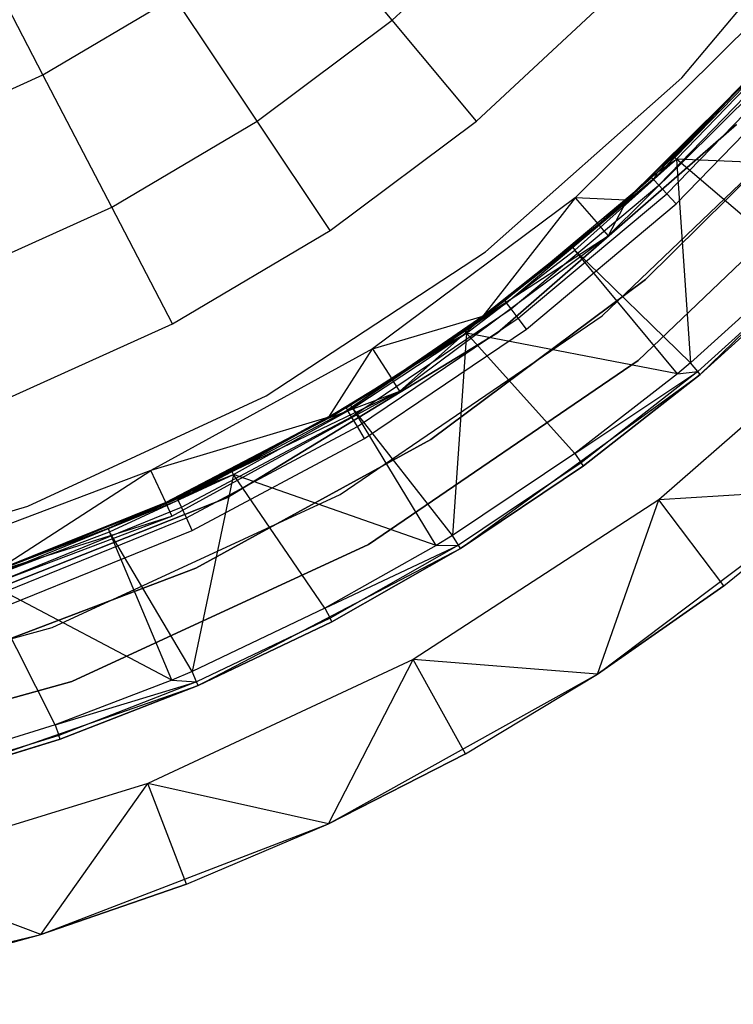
# Model space of a CAD drawing. Extents: x -3.43 to 3.43, y -2.81 to 3.33.
# Tile 20 of 36: x 0.87 to 1.86, y -2.77 to -1.4. Entities that reach past the tile are written whole.
import ezdxf

# ---------------------------------------------------------------- set-up
doc = ezdxf.new("R2010")
doc.units = 0
doc.header["$LTSCALE"] = 2.54
doc.layers.get('0').update_dxf_attribs({"color": 13, "linetype": 'CONTINUOUS'})

# ---------------------------------------------------------------- blocks, each defined once
blk = doc.blocks.new('MSR-DOWNLIGHT_PM_STL_4')
at = {"color": 0}
for p, q in [((1.819, -1.6113, 3.615), (2.0536, -1.3317, 3.615)), ((1.819, -1.6113, 3.345), (2.0536, -1.3317, 3.345)), ((1.819, -1.6113, 3.615), (2.0536, -1.3317, 3.615)), ((1.819, -1.6113, 3.345), (2.0536, -1.3317, 3.345)), ((1.4163, -1.5313, 3.9901), (1.2833, -1.3722, 4.3522)), ((1.4163, -1.5313, 3.9901), (1.2833, -1.3722, 4.3522)), ((1.4163, -1.5313, 3.9901), (1.5879, -1.3713, 3.9901)), ((1.4163, -1.5313, 3.9901), (1.5879, -1.3713, 3.9901)), ((0.9306, -1.6072, 4.3522), (0.8241, -1.4022, 4.6998)), ((0.9306, -1.6072, 4.3522), (0.8241, -1.4022, 4.6998)), ((0.9306, -1.6072, 4.3522), (1.1133, -1.4993, 4.3522)), ((0.9306, -1.6072, 4.3522), (1.1133, -1.4993, 4.3522)), ((1.2284, -1.6719, 3.9901), (1.1133, -1.4993, 4.3522)), ((1.2284, -1.6719, 3.9901), (1.1133, -1.4993, 4.3522)), ((1.5336, -1.6717, 3.615), (1.7197, -1.4982, 3.615)), ((1.5336, -1.6717, 3.615), (1.7197, -1.4982, 3.615)), ((1.2284, -1.6719, 3.9901), (1.4163, -1.5313, 3.9901)), ((1.2284, -1.6719, 3.9901), (1.4163, -1.5313, 3.9901)), ((1.5336, -1.6717, 3.615), (1.4163, -1.5313, 3.9901)), ((1.5336, -1.6717, 3.615), (1.4163, -1.5313, 3.9901)), ((1.9205, -1.5308, 2.605), (1.6707, -1.7783, 2.605)), ((1.9205, -1.5308, 2.605), (1.6707, -1.7783, 2.605)), ((1.9624, -1.5589, 3.455), (1.7796, -1.753, 3.4741)), ((1.9624, -1.5589, 3.455), (1.7796, -1.753, 3.4741)), ((1.785, -1.7428, 3.455), (1.9624, -1.5589, 3.455)), ((1.785, -1.7428, 3.455), (1.9624, -1.5589, 3.455)), ((1.7796, -1.753, 3.4741), (1.9653, -1.5614, 3.4741)), ((1.7796, -1.753, 3.4741), (1.9653, -1.5614, 3.4741)), ((1.787, -1.7609, 3.4904), (1.9734, -1.5685, 3.4904)), ((1.787, -1.7609, 3.4904), (1.9734, -1.5685, 3.4904)), ((1.7164, -1.8313, 0.105), (1.9731, -1.577, 0.105)), ((1.7164, -1.8313, 0.105), (1.9731, -1.577, 0.105)), ((1.9397, -1.5846, 3.4168), (1.785, -1.7428, 3.455)), ((1.9397, -1.5846, 3.4168), (1.785, -1.7428, 3.455)), ((1.7981, -1.7728, 3.5012), (1.9856, -1.5792, 3.5012)), ((1.7981, -1.7728, 3.5012), (1.9856, -1.5792, 3.5012)), ((1.9397, -1.5846, 3.4168), (1.8081, -1.7208, 3.4168)), ((1.9397, -1.5846, 3.4168), (1.8081, -1.7208, 3.4168)), ((1.8118, -1.7246, 3.3944), (1.9436, -1.5881, 3.3944)), ((1.8118, -1.7246, 3.3944), (1.9436, -1.5881, 3.3944)), ((1.9234, -1.6016, 1.1248), (1.7414, -1.7818, 1.1248)), ((1.9234, -1.6016, 1.1248), (1.7414, -1.7818, 1.1248)), ((1.8111, -1.7868, 3.505), (2.0001, -1.5918, 3.505)), ((1.8111, -1.7868, 3.505), (2.0001, -1.5918, 3.505)), ((0.7374, -1.6948, 4.3522), (0.9306, -1.6072, 4.3522)), ((0.7374, -1.6948, 4.3522), (0.9306, -1.6072, 4.3522)), ((1.0263, -1.7912, 3.9901), (0.9306, -1.6072, 4.3522)), ((1.0263, -1.7912, 3.9901), (0.9306, -1.6072, 4.3522)), ((1.5462, -1.8537, 3.615), (1.819, -1.6113, 3.615)), ((1.5462, -1.8537, 3.345), (1.819, -1.6113, 3.345)), ((1.5462, -1.8537, 3.615), (1.819, -1.6113, 3.615)), ((1.5462, -1.8537, 3.345), (1.819, -1.6113, 3.345)), ((1.7421, -1.7826, 1.0848), (1.9242, -1.6023, 1.0848)), ((1.7421, -1.7826, 1.0848), (1.9242, -1.6023, 1.0848)), ((1.819, -1.6113, 3.345), (1.819, -1.6113, 3.615)), ((1.819, -1.6113, 3.345), (1.819, -1.6113, 3.615)), ((1.708, -1.9425, 0.105), (2.0265, -1.6375, 0.105)), ((1.708, -1.9425, 0.105), (2.0265, -1.6375, 0.105)), ((1.708, -1.9425, 2.605), (2.0265, -1.6375, 2.605)), ((1.708, -1.9425, 2.605), (2.0265, -1.6375, 2.605)), ((2.0332, -1.6298, 2.605), (1.7686, -1.8919, 2.605)), ((1.7686, -1.8919, 0.105), (2.0332, -1.6298, 0.105)), ((2.0332, -1.6298, 2.605), (1.7686, -1.8919, 2.605)), ((1.7686, -1.8919, 0.105), (2.0332, -1.6298, 0.105)), ((1.0263, -1.7912, 3.9901), (1.2284, -1.6719, 3.9901)), ((1.0263, -1.7912, 3.9901), (1.2284, -1.6719, 3.9901)), ((1.3298, -1.824, 3.615), (1.2284, -1.6719, 3.9901)), ((1.3298, -1.824, 3.615), (1.2284, -1.6719, 3.9901)), ((1.3298, -1.824, 3.615), (1.5336, -1.6717, 3.615)), ((1.3298, -1.824, 3.615), (1.5336, -1.6717, 3.615)), ((1.5627, -1.9662, 8.605), (1.8951, -1.6764, 8.605)), ((1.8951, -1.6764, 2.605), (1.5627, -1.9662, 2.605)), ((1.5627, -1.9662, 8.605), (1.8951, -1.6764, 8.605)), ((1.8951, -1.6764, 2.605), (1.5627, -1.9662, 2.605)), ((1.7584, -2.0047, 8.605), (2.0864, -1.6905, 8.605)), ((2.0864, -1.6905, 0.105), (1.7584, -2.0047, 0.105)), ((1.7584, -2.0047, 8.605), (2.0864, -1.6905, 8.605)), ((2.0864, -1.6905, 0.105), (1.7584, -2.0047, 0.105)), ((1.6669, -1.847, 3.4168), (1.8118, -1.7246, 3.3944)), ((1.6669, -1.847, 3.4168), (1.8118, -1.7246, 3.3944)), ((1.6702, -1.851, 3.3944), (1.8118, -1.7246, 3.3944)), ((1.6702, -1.851, 3.3944), (1.8118, -1.7246, 3.3944)), ((1.8081, -1.7208, 3.4168), (1.785, -1.7428, 3.455)), ((1.8081, -1.7208, 3.4168), (1.785, -1.7428, 3.455)), ((1.8081, -1.7208, 3.4168), (1.785, -1.7428, 3.4168)), ((1.8081, -1.7208, 3.4168), (1.785, -1.7428, 3.4168)), ((1.785, -1.7428, 3.4168), (1.8118, -1.7246, 3.3944)), ((1.785, -1.7428, 3.4168), (1.8118, -1.7246, 3.3944)), ((1.8118, -1.7246, 3.3944), (1.8081, -1.7208, 3.4168)), ((1.8118, -1.7246, 3.3944), (1.8081, -1.7208, 3.4168)), ((1.8118, -1.7246, 3.3944), (1.831, -2.0081, 2.9472)), ((2.11, -1.7374, 2.9472), (1.8118, -1.7246, 3.3944)), ((2.11, -1.7374, 2.9472), (1.8118, -1.7246, 3.3944)), ((1.9823, -1.8707, 2.9472), (1.8118, -1.7246, 3.3944)), ((1.9823, -1.8707, 2.9472), (1.8118, -1.7246, 3.3944)), ((1.8118, -1.7246, 3.3944), (1.831, -2.0081, 2.9472)), ((1.8446, -2.0243, 0.105), (2.1391, -1.7366, 0.105)), ((1.8446, -2.0243, 0.105), (2.1391, -1.7366, 0.105)), ((1.5729, -1.9213, 3.455), (1.777, -1.7502, 3.455)), ((1.5729, -1.9213, 3.455), (1.777, -1.7502, 3.455)), ((1.785, -1.7428, 3.4168), (1.6669, -1.847, 3.4168)), ((1.785, -1.7428, 3.4168), (1.6669, -1.847, 3.4168)), ((1.6669, -1.847, 3.4168), (1.777, -1.7502, 3.455)), ((1.6669, -1.847, 3.4168), (1.777, -1.7502, 3.455)), ((1.785, -1.7428, 3.4168), (1.777, -1.7502, 3.455)), ((1.777, -1.7502, 3.455), (1.785, -1.7428, 3.455)), ((1.785, -1.7428, 3.4168), (1.777, -1.7502, 3.455)), ((1.777, -1.7502, 3.455), (1.785, -1.7428, 3.455)), ((1.777, -1.7502, 3.455), (1.7796, -1.753, 3.4741)), ((1.777, -1.7502, 3.455), (1.7796, -1.753, 3.4741)), ((1.785, -1.7428, 3.455), (1.7796, -1.753, 3.4741)), ((1.785, -1.7428, 3.455), (1.7796, -1.753, 3.4741)), ((1.785, -1.7428, 3.4168), (1.785, -1.7428, 3.455)), ((1.785, -1.7428, 3.4168), (1.785, -1.7428, 3.455)), ((1.5752, -1.9243, 3.4741), (1.7796, -1.753, 3.4741)), ((1.5752, -1.9243, 3.4741), (1.7796, -1.753, 3.4741)), ((1.5817, -1.933, 3.4904), (1.787, -1.7609, 3.4904)), ((1.5817, -1.933, 3.4904), (1.787, -1.7609, 3.4904)), ((1.787, -1.7609, 3.4904), (1.7796, -1.753, 3.4741)), ((1.787, -1.7609, 3.4904), (1.7796, -1.753, 3.4741)), ((1.7981, -1.7728, 3.5012), (1.787, -1.7609, 3.4904)), ((1.7981, -1.7728, 3.5012), (1.787, -1.7609, 3.4904)), ((1.6707, -1.7783, 2.605), (1.3889, -1.9885, 2.605)), ((1.6707, -1.7783, 2.605), (1.3889, -1.9885, 2.605)), ((1.6707, -1.7783, 2.605), (1.5424, -1.9431, 1.1248)), ((1.6707, -1.7783, 2.605), (1.5424, -1.9431, 1.1248)), ((1.5914, -1.9459, 3.5012), (1.7981, -1.7728, 3.5012)), ((1.5914, -1.9459, 3.5012), (1.7981, -1.7728, 3.5012)), ((1.6707, -1.7783, 2.605), (1.7029, -1.8156, 1.1248)), ((1.7414, -1.7818, 1.1248), (1.6707, -1.7783, 2.605)), ((1.7414, -1.7818, 1.1248), (1.6707, -1.7783, 2.605)), ((1.6707, -1.7783, 2.605), (1.7029, -1.8156, 1.1248)), ((1.8111, -1.7868, 3.505), (1.7981, -1.7728, 3.5012)), ((1.8111, -1.7868, 3.505), (1.7981, -1.7728, 3.5012)), ((0.8126, -1.888, 3.9901), (1.0263, -1.7912, 3.9901)), ((0.8126, -1.888, 3.9901), (1.0263, -1.7912, 3.9901)), ((1.1107, -1.9535, 3.615), (1.0263, -1.7912, 3.9901)), ((1.1107, -1.9535, 3.615), (1.0263, -1.7912, 3.9901)), ((1.6029, -1.9612, 3.505), (1.8111, -1.7868, 3.505)), ((1.6029, -1.9612, 3.505), (1.8111, -1.7868, 3.505)), ((1.7414, -1.7818, 1.1248), (1.7029, -1.8156, 1.1248)), ((1.7414, -1.7818, 1.1248), (1.7029, -1.8156, 1.1248)), ((1.7036, -1.8164, 1.0848), (1.7421, -1.7826, 1.0848)), ((1.7036, -1.8164, 1.0848), (1.7421, -1.7826, 1.0848)), ((1.7421, -1.7826, 1.0848), (1.7164, -1.8313, 0.105)), ((1.7421, -1.7826, 1.0848), (1.7164, -1.8313, 0.105)), ((1.7421, -1.7826, 1.0848), (1.7414, -1.7818, 1.1248)), ((1.7421, -1.7826, 1.0848), (1.7414, -1.7818, 1.1248)), ((1.7029, -1.8156, 1.1248), (1.5424, -1.9431, 1.1248)), ((1.7029, -1.8156, 1.1248), (1.5424, -1.9431, 1.1248)), ((1.543, -1.9439, 1.0848), (1.7036, -1.8164, 1.0848)), ((1.543, -1.9439, 1.0848), (1.7036, -1.8164, 1.0848)), ((1.7036, -1.8164, 1.0848), (1.7029, -1.8156, 1.1248)), ((1.7036, -1.8164, 1.0848), (1.7029, -1.8156, 1.1248)), ((1.7036, -1.8164, 1.0848), (1.7164, -1.8313, 0.105)), ((1.7036, -1.8164, 1.0848), (1.7164, -1.8313, 0.105)), ((1.1107, -1.9535, 3.615), (1.3298, -1.824, 3.615)), ((1.1107, -1.9535, 3.615), (1.3298, -1.824, 3.615)), ((1.4268, -2.0474, 0.105), (1.7164, -1.8313, 0.105)), ((1.4268, -2.0474, 0.105), (1.7164, -1.8313, 0.105)), ((1.543, -1.9439, 1.0848), (1.7164, -1.8313, 0.105)), ((1.543, -1.9439, 1.0848), (1.7164, -1.8313, 0.105)), ((1.6669, -1.847, 3.4168), (1.5168, -1.9624, 3.4168)), ((1.6669, -1.847, 3.4168), (1.5168, -1.9624, 3.4168)), ((1.6669, -1.847, 3.4168), (1.5729, -1.9213, 3.455)), ((1.6669, -1.847, 3.4168), (1.5729, -1.9213, 3.455)), ((1.6669, -1.847, 3.4168), (1.6702, -1.851, 3.3944)), ((1.6669, -1.847, 3.4168), (1.6702, -1.851, 3.3944)), ((1.2409, -2.0538, 3.615), (1.5462, -1.8537, 3.615)), ((1.2409, -2.0538, 3.345), (1.5462, -1.8537, 3.345)), ((1.2409, -2.0538, 3.615), (1.5462, -1.8537, 3.615)), ((1.2409, -2.0538, 3.345), (1.5462, -1.8537, 3.345)), ((1.5198, -1.9667, 3.3944), (1.6702, -1.851, 3.3944)), ((1.5198, -1.9667, 3.3944), (1.6702, -1.851, 3.3944)), ((1.5462, -1.8537, 3.345), (1.5462, -1.8537, 3.615)), ((1.5462, -1.8537, 3.345), (1.5462, -1.8537, 3.615)), ((1.831, -2.0081, 2.9472), (1.6702, -1.851, 3.3944)), ((1.831, -2.0081, 2.9472), (1.6702, -1.851, 3.3944)), ((1.813, -2.0232, 2.9472), (1.6702, -1.851, 3.3944)), ((1.813, -2.0232, 2.9472), (1.6702, -1.851, 3.3944)), ((1.9823, -1.8707, 2.9472), (1.831, -2.0081, 2.9472)), ((1.9823, -1.8707, 2.9472), (1.831, -2.0081, 2.9472)), ((1.9933, -1.882, 2.9037), (1.8411, -2.0202, 2.9037)), ((1.9933, -1.882, 2.9037), (1.8411, -2.0202, 2.9037)), ((1.9971, -1.8858, 2.8578), (1.8446, -2.0243, 2.8578)), ((1.8446, -2.0243, 0.105), (1.9971, -1.8858, 2.8578)), ((1.9971, -1.8858, 2.8578), (1.8446, -2.0243, 2.8578)), ((1.8446, -2.0243, 0.105), (1.9971, -1.8858, 2.8578)), ((1.7686, -1.8919, 2.605), (1.47, -2.1147, 2.605)), ((1.47, -2.1147, 0.105), (1.7686, -1.8919, 0.105)), ((1.7686, -1.8919, 2.605), (1.47, -2.1147, 2.605)), ((1.47, -2.1147, 0.105), (1.7686, -1.8919, 0.105)), ((1.7686, -1.8919, 2.605), (1.7686, -1.8919, 0.105)), ((1.7686, -1.8919, 2.605), (1.7686, -1.8919, 0.105)), ((1.354, -2.0736, 3.4741), (1.5752, -1.9243, 3.4741)), ((1.354, -2.0736, 3.4741), (1.5752, -1.9243, 3.4741)), ((1.478, -1.9894, 3.455), (1.5729, -1.9213, 3.455)), ((1.478, -1.9894, 3.455), (1.5729, -1.9213, 3.455)), ((1.478, -1.9894, 3.455), (1.5752, -1.9243, 3.4741)), ((1.478, -1.9894, 3.455), (1.5752, -1.9243, 3.4741)), ((1.5168, -1.9624, 3.4168), (1.5729, -1.9213, 3.455)), ((1.5168, -1.9624, 3.4168), (1.5729, -1.9213, 3.455)), ((1.5729, -1.9213, 3.455), (1.5752, -1.9243, 3.4741)), ((1.5729, -1.9213, 3.455), (1.5752, -1.9243, 3.4741)), ((1.5817, -1.933, 3.4904), (1.5752, -1.9243, 3.4741)), ((1.5817, -1.933, 3.4904), (1.5752, -1.9243, 3.4741)), ((2.0939, -1.9307, 0.105), (1.7868, -2.1983, 0.105)), ((2.0939, -1.9307, 0.105), (1.7868, -2.1983, 0.105)), ((1.3437, -2.191, 0.105), (1.708, -1.9425, 0.105)), ((1.3437, -2.191, 0.105), (1.708, -1.9425, 0.105)), ((1.3437, -2.191, 2.605), (1.708, -1.9425, 2.605)), ((1.3437, -2.191, 2.605), (1.708, -1.9425, 2.605)), ((1.3596, -2.0828, 3.4904), (1.5817, -1.933, 3.4904)), ((1.3596, -2.0828, 3.4904), (1.5817, -1.933, 3.4904)), ((1.3889, -1.9885, 2.605), (1.5424, -1.9431, 1.1248)), ((1.3889, -1.9885, 2.605), (1.5424, -1.9431, 1.1248)), ((1.5424, -1.9431, 1.1248), (1.4156, -2.03, 1.1248)), ((1.5424, -1.9431, 1.1248), (1.4156, -2.03, 1.1248)), ((1.4162, -2.0309, 1.0848), (1.543, -1.9439, 1.0848)), ((1.4162, -2.0309, 1.0848), (1.543, -1.9439, 1.0848)), ((1.543, -1.9439, 1.0848), (1.4268, -2.0474, 0.105)), ((1.543, -1.9439, 1.0848), (1.4268, -2.0474, 0.105)), ((1.543, -1.9439, 1.0848), (1.5424, -1.9431, 1.1248)), ((1.543, -1.9439, 1.0848), (1.5424, -1.9431, 1.1248)), ((1.5914, -1.9459, 3.5012), (1.5817, -1.933, 3.4904)), ((1.5914, -1.9459, 3.5012), (1.5817, -1.933, 3.4904)), ((1.708, -1.9425, 0.105), (1.708, -1.9425, 2.605)), ((1.708, -1.9425, 0.105), (1.708, -1.9425, 2.605)), ((0.8789, -2.0585, 3.615), (1.1107, -1.9535, 3.615)), ((0.8789, -2.0585, 3.615), (1.1107, -1.9535, 3.615)), ((1.368, -2.0967, 3.5012), (1.5914, -1.9459, 3.5012)), ((1.368, -2.0967, 3.5012), (1.5914, -1.9459, 3.5012)), ((1.6029, -1.9612, 3.505), (1.5914, -1.9459, 3.5012)), ((1.6029, -1.9612, 3.505), (1.5914, -1.9459, 3.5012)), ((1.1861, -2.1956, 8.605), (1.5627, -1.9662, 8.605)), ((1.5627, -1.9662, 2.605), (1.1861, -2.1956, 2.605)), ((1.1861, -2.1956, 8.605), (1.5627, -1.9662, 8.605)), ((1.5627, -1.9662, 2.605), (1.1861, -2.1956, 2.605)), ((1.5198, -1.9667, 3.3944), (1.3585, -2.0664, 3.4168)), ((1.5198, -1.9667, 3.3944), (1.3585, -2.0664, 3.4168)), ((1.3613, -2.0709, 3.3944), (1.5198, -1.9667, 3.3944)), ((1.3613, -2.0709, 3.3944), (1.5198, -1.9667, 3.3944)), ((1.3779, -2.1131, 3.505), (1.6029, -1.9612, 3.505)), ((1.3779, -2.1131, 3.505), (1.6029, -1.9612, 3.505)), ((1.5168, -1.9624, 3.4168), (1.478, -1.9894, 3.455)), ((1.5168, -1.9624, 3.4168), (1.478, -1.9894, 3.455)), ((1.5168, -1.9624, 3.4168), (1.478, -1.9894, 3.4168)), ((1.5168, -1.9624, 3.4168), (1.478, -1.9894, 3.4168)), ((1.478, -1.9894, 3.4168), (1.5198, -1.9667, 3.3944)), ((1.478, -1.9894, 3.4168), (1.5198, -1.9667, 3.3944)), ((1.5198, -1.9667, 3.3944), (1.5002, -2.248, 2.9472)), ((1.5198, -1.9667, 3.3944), (1.5002, -2.248, 2.9472)), ((1.5168, -1.9624, 3.4168), (1.5198, -1.9667, 3.3944)), ((1.5168, -1.9624, 3.4168), (1.5198, -1.9667, 3.3944)), ((1.813, -2.0232, 2.9472), (1.5198, -1.9667, 3.3944)), ((1.813, -2.0232, 2.9472), (1.5198, -1.9667, 3.3944)), ((1.67, -2.1341, 2.9472), (1.5198, -1.9667, 3.3944)), ((1.67, -2.1341, 2.9472), (1.5198, -1.9667, 3.3944)), ((1.5627, -1.9662, 8.605), (1.5627, -1.9662, 2.605)), ((1.5627, -1.9662, 8.605), (1.5627, -1.9662, 2.605)), ((1.3889, -1.9885, 2.605), (1.0806, -2.1575, 2.605)), ((1.3889, -1.9885, 2.605), (1.0806, -2.1575, 2.605)), ((1.3283, -2.0837, 1.1248), (1.3889, -1.9885, 2.605)), ((1.3283, -2.0837, 1.1248), (1.3889, -1.9885, 2.605)), ((1.478, -1.9894, 3.4168), (1.3521, -2.0703, 3.455)), ((1.3521, -2.0703, 3.455), (1.478, -1.9894, 3.455)), ((1.478, -1.9894, 3.4168), (1.3521, -2.0703, 3.455)), ((1.3521, -2.0703, 3.455), (1.478, -1.9894, 3.455)), ((1.478, -1.9894, 3.455), (1.354, -2.0736, 3.4741)), ((1.478, -1.9894, 3.455), (1.354, -2.0736, 3.4741)), ((1.478, -1.9894, 3.4168), (1.3585, -2.0664, 3.4168)), ((1.478, -1.9894, 3.4168), (1.3585, -2.0664, 3.4168)), ((1.3889, -1.9885, 2.605), (1.4156, -2.03, 1.1248)), ((1.3889, -1.9885, 2.605), (1.4156, -2.03, 1.1248)), ((1.478, -1.9894, 3.4168), (1.478, -1.9894, 3.455)), ((1.478, -1.9894, 3.4168), (1.478, -1.9894, 3.455)), ((1.3832, -2.2606, 8.605), (1.7584, -2.0047, 8.605)), ((1.7584, -2.0047, 0.105), (1.3832, -2.2606, 0.105)), ((1.3832, -2.2606, 8.605), (1.7584, -2.0047, 8.605)), ((1.7584, -2.0047, 0.105), (1.3832, -2.2606, 0.105)), ((1.7584, -2.0047, 8.605), (1.7584, -2.0047, 0.105)), ((1.7584, -2.0047, 8.605), (1.7584, -2.0047, 0.105)), ((1.831, -2.0081, 2.9472), (1.813, -2.0232, 2.9472)), ((1.831, -2.0081, 2.9472), (1.813, -2.0232, 2.9472)), ((1.8411, -2.0202, 2.9037), (1.831, -2.0081, 2.9472)), ((1.8411, -2.0202, 2.9037), (1.831, -2.0081, 2.9472)), ((1.5113, -2.266, 0.105), (1.8446, -2.0243, 0.105)), ((1.5113, -2.266, 0.105), (1.8446, -2.0243, 0.105)), ((1.67, -2.1341, 2.9472), (1.8411, -2.0202, 2.9037)), ((1.67, -2.1341, 2.9472), (1.8411, -2.0202, 2.9037)), ((1.813, -2.0232, 2.9472), (1.67, -2.1341, 2.9472)), ((1.813, -2.0232, 2.9472), (1.67, -2.1341, 2.9472)), ((1.8411, -2.0202, 2.9037), (1.6792, -2.1469, 2.9037)), ((1.8411, -2.0202, 2.9037), (1.6792, -2.1469, 2.9037)), ((1.8446, -2.0243, 2.8578), (1.6824, -2.1512, 2.8578)), ((1.6824, -2.1512, 2.8578), (1.8446, -2.0243, 0.105)), ((1.6824, -2.1512, 2.8578), (1.8446, -2.0243, 0.105)), ((1.8446, -2.0243, 2.8578), (1.6824, -2.1512, 2.8578)), ((1.813, -2.0232, 2.9472), (1.8411, -2.0202, 2.9037)), ((1.813, -2.0232, 2.9472), (1.8411, -2.0202, 2.9037)), ((1.8446, -2.0243, 2.8578), (1.8411, -2.0202, 2.9037)), ((1.8446, -2.0243, 2.8578), (1.8411, -2.0202, 2.9037)), ((1.8446, -2.0243, 2.8578), (1.8446, -2.0243, 0.105)), ((1.8446, -2.0243, 2.8578), (1.8446, -2.0243, 0.105)), ((1.4156, -2.03, 1.1248), (1.3283, -2.0837, 1.1248)), ((1.4156, -2.03, 1.1248), (1.3283, -2.0837, 1.1248)), ((1.3288, -2.0846, 1.0848), (1.4162, -2.0309, 1.0848)), ((1.3288, -2.0846, 1.0848), (1.4162, -2.0309, 1.0848)), ((1.4162, -2.0309, 1.0848), (1.4156, -2.03, 1.1248)), ((1.4162, -2.0309, 1.0848), (1.4156, -2.03, 1.1248)), ((1.4268, -2.0474, 0.105), (1.4162, -2.0309, 1.0848)), ((1.4268, -2.0474, 0.105), (1.4162, -2.0309, 1.0848)), ((0.9098, -2.2073, 3.615), (1.2409, -2.0538, 3.615)), ((0.9098, -2.2073, 3.345), (1.2409, -2.0538, 3.345)), ((0.9098, -2.2073, 3.615), (1.2409, -2.0538, 3.615)), ((0.9098, -2.2073, 3.345), (1.2409, -2.0538, 3.345)), ((1.1017, -2.2032, 1.0848), (1.4268, -2.0474, 0.105)), ((1.1017, -2.2032, 1.0848), (1.4268, -2.0474, 0.105)), ((1.1099, -2.221, 0.105), (1.4268, -2.0474, 0.105)), ((1.1099, -2.221, 0.105), (1.4268, -2.0474, 0.105)), ((1.2409, -2.0538, 3.345), (1.2409, -2.0538, 3.615)), ((1.2409, -2.0538, 3.345), (1.2409, -2.0538, 3.615)), ((1.3288, -2.0846, 1.0848), (1.4268, -2.0474, 0.105)), ((1.3288, -2.0846, 1.0848), (1.4268, -2.0474, 0.105)), ((1.3585, -2.0664, 3.4168), (1.1369, -2.1862, 3.455)), ((1.3585, -2.0664, 3.4168), (1.1369, -2.1862, 3.455)), ((1.3585, -2.0664, 3.4168), (1.1931, -2.1585, 3.4168)), ((1.3585, -2.0664, 3.4168), (1.1931, -2.1585, 3.4168)), ((1.3585, -2.0664, 3.4168), (1.3521, -2.0703, 3.455)), ((1.3585, -2.0664, 3.4168), (1.3521, -2.0703, 3.455)), ((1.3613, -2.0709, 3.3944), (1.3585, -2.0664, 3.4168)), ((1.3613, -2.0709, 3.3944), (1.3585, -2.0664, 3.4168)), ((1.3521, -2.0703, 3.455), (1.1187, -2.1991, 3.4741)), ((1.3521, -2.0703, 3.455), (1.1187, -2.1991, 3.4741)), ((1.1187, -2.1991, 3.4741), (1.354, -2.0736, 3.4741)), ((1.1187, -2.1991, 3.4741), (1.354, -2.0736, 3.4741)), ((1.1369, -2.1862, 3.455), (1.3521, -2.0703, 3.455)), ((1.1369, -2.1862, 3.455), (1.3521, -2.0703, 3.455)), ((1.1955, -2.1632, 3.3944), (1.3613, -2.0709, 3.3944)), ((1.1955, -2.1632, 3.3944), (1.3613, -2.0709, 3.3944)), ((1.3521, -2.0703, 3.455), (1.354, -2.0736, 3.4741)), ((1.3521, -2.0703, 3.455), (1.354, -2.0736, 3.4741)), ((1.3596, -2.0828, 3.4904), (1.354, -2.0736, 3.4741)), ((1.3596, -2.0828, 3.4904), (1.354, -2.0736, 3.4741)), ((1.5002, -2.248, 2.9472), (1.3613, -2.0709, 3.3944)), ((1.5002, -2.248, 2.9472), (1.3613, -2.0709, 3.3944)), ((1.4772, -2.2621, 2.9472), (1.3613, -2.0709, 3.3944)), ((1.4772, -2.2621, 2.9472), (1.3613, -2.0709, 3.3944)), ((1.3283, -2.0837, 1.1248), (1.0806, -2.1575, 2.605)), ((1.3283, -2.0837, 1.1248), (1.0806, -2.1575, 2.605)), ((1.3283, -2.0837, 1.1248), (1.1013, -2.2023, 1.1248)), ((1.3283, -2.0837, 1.1248), (1.1013, -2.2023, 1.1248)), ((1.1017, -2.2032, 1.0848), (1.3288, -2.0846, 1.0848)), ((1.1017, -2.2032, 1.0848), (1.3288, -2.0846, 1.0848)), ((1.1233, -2.2089, 3.4904), (1.3596, -2.0828, 3.4904)), ((1.1233, -2.2089, 3.4904), (1.3596, -2.0828, 3.4904)), ((1.3288, -2.0846, 1.0848), (1.3283, -2.0837, 1.1248)), ((1.3288, -2.0846, 1.0848), (1.3283, -2.0837, 1.1248)), ((1.368, -2.0967, 3.5012), (1.3596, -2.0828, 3.4904)), ((1.368, -2.0967, 3.5012), (1.3596, -2.0828, 3.4904)), ((1.1302, -2.2236, 3.5012), (1.368, -2.0967, 3.5012)), ((1.1302, -2.2236, 3.5012), (1.368, -2.0967, 3.5012)), ((1.3779, -2.1131, 3.505), (1.368, -2.0967, 3.5012)), ((1.3779, -2.1131, 3.505), (1.368, -2.0967, 3.5012)), ((1.1383, -2.2409, 3.505), (1.3779, -2.1131, 3.505)), ((1.1383, -2.2409, 3.505), (1.3779, -2.1131, 3.505)), ((1.47, -2.1147, 2.605), (1.1434, -2.2937, 2.605)), ((1.1434, -2.2937, 0.105), (1.47, -2.1147, 0.105)), ((1.47, -2.1147, 2.605), (1.1434, -2.2937, 2.605)), ((1.1434, -2.2937, 0.105), (1.47, -2.1147, 0.105)), ((1.47, -2.1147, 2.605), (1.47, -2.1147, 0.105)), ((1.47, -2.1147, 2.605), (1.47, -2.1147, 0.105)), ((1.67, -2.1341, 2.9472), (1.5002, -2.248, 2.9472)), ((1.67, -2.1341, 2.9472), (1.5002, -2.248, 2.9472)), ((1.67, -2.1341, 2.9472), (1.6792, -2.1469, 2.9037)), ((1.67, -2.1341, 2.9472), (1.6792, -2.1469, 2.9037)), ((1.6792, -2.1469, 2.9037), (1.5085, -2.2614, 2.9037)), ((1.6792, -2.1469, 2.9037), (1.5085, -2.2614, 2.9037)), ((1.6824, -2.1512, 2.8578), (1.6792, -2.1469, 2.9037)), ((1.6824, -2.1512, 2.8578), (1.6792, -2.1469, 2.9037)), ((1.0806, -2.1575, 2.605), (0.7518, -2.2819, 2.605)), ((1.0806, -2.1575, 2.605), (0.7518, -2.2819, 2.605)), ((0.8636, -2.2977, 1.1248), (1.0806, -2.1575, 2.605)), ((0.8636, -2.2977, 1.1248), (1.0806, -2.1575, 2.605)), ((1.0213, -2.2382, 3.4168), (1.1955, -2.1632, 3.3944)), ((1.0213, -2.2382, 3.4168), (1.1955, -2.1632, 3.3944)), ((1.0233, -2.243, 3.3944), (1.1955, -2.1632, 3.3944)), ((1.0233, -2.243, 3.3944), (1.1955, -2.1632, 3.3944)), ((1.1013, -2.2023, 1.1248), (1.0806, -2.1575, 2.605)), ((1.1013, -2.2023, 1.1248), (1.0806, -2.1575, 2.605)), ((1.1931, -2.1585, 3.4168), (1.1369, -2.1862, 3.455)), ((1.1931, -2.1585, 3.4168), (1.1369, -2.1862, 3.455)), ((1.1931, -2.1585, 3.4168), (1.1369, -2.1862, 3.4168)), ((1.1931, -2.1585, 3.4168), (1.1369, -2.1862, 3.4168)), ((1.1369, -2.1862, 3.4168), (1.1955, -2.1632, 3.3944)), ((1.1369, -2.1862, 3.4168), (1.1955, -2.1632, 3.3944)), ((1.1955, -2.1632, 3.3944), (1.138, -2.4372, 2.9472)), ((1.1955, -2.1632, 3.3944), (1.138, -2.4372, 2.9472)), ((1.1955, -2.1632, 3.3944), (1.1931, -2.1585, 3.4168)), ((1.1955, -2.1632, 3.3944), (1.1931, -2.1585, 3.4168)), ((1.4772, -2.2621, 2.9472), (1.1955, -2.1632, 3.3944)), ((1.4772, -2.2621, 2.9472), (1.1955, -2.1632, 3.3944)), ((1.3226, -2.3493, 2.9472), (1.1955, -2.1632, 3.3944)), ((1.3226, -2.3493, 2.9472), (1.1955, -2.1632, 3.3944)), ((1.6824, -2.1512, 2.8578), (1.5113, -2.266, 2.8578)), ((1.5113, -2.266, 0.105), (1.6824, -2.1512, 2.8578)), ((1.6824, -2.1512, 2.8578), (1.5113, -2.266, 2.8578)), ((1.5113, -2.266, 0.105), (1.6824, -2.1512, 2.8578)), ((0.9435, -2.3761, 0.105), (1.3437, -2.191, 0.105)), ((0.9435, -2.3761, 0.105), (1.3437, -2.191, 0.105)), ((0.9435, -2.3761, 2.605), (1.3437, -2.191, 2.605)), ((0.9435, -2.3761, 2.605), (1.3437, -2.191, 2.605)), ((1.1369, -2.1862, 3.4168), (1.0213, -2.2382, 3.4168)), ((1.1369, -2.1862, 3.4168), (1.0213, -2.2382, 3.4168)), ((1.1369, -2.1862, 3.4168), (1.1171, -2.1957, 3.455)), ((1.1171, -2.1957, 3.455), (1.1369, -2.1862, 3.455)), ((1.1369, -2.1862, 3.4168), (1.1171, -2.1957, 3.455)), ((1.1171, -2.1957, 3.455), (1.1369, -2.1862, 3.455)), ((1.1369, -2.1862, 3.455), (1.1187, -2.1991, 3.4741)), ((1.1369, -2.1862, 3.455), (1.1187, -2.1991, 3.4741)), ((1.1369, -2.1862, 3.4168), (1.1369, -2.1862, 3.455)), ((1.1369, -2.1862, 3.4168), (1.1369, -2.1862, 3.455)), ((1.3437, -2.191, 0.105), (1.3437, -2.191, 2.605)), ((1.3437, -2.191, 0.105), (1.3437, -2.191, 2.605)), ((1.7018, -2.4411, 3.505), (2.0436, -2.1829, 3.505)), ((1.7018, -2.4411, 3.505), (2.0436, -2.1829, 3.505)), ((2.0436, -2.1829, 0.255), (1.7868, -2.1983, 0.105)), ((2.0436, -2.1829, 0.255), (1.7868, -2.1983, 0.105)), ((1.8772, -2.318, 0.255), (2.0436, -2.1829, 3.505)), ((1.8772, -2.318, 0.255), (2.0436, -2.1829, 0.255)), ((1.8772, -2.318, 0.255), (2.0436, -2.1829, 3.505)), ((1.8772, -2.318, 0.255), (2.0436, -2.1829, 0.255)), ((0.7762, -2.3581, 8.605), (1.1861, -2.1956, 8.605)), ((1.1861, -2.1956, 2.605), (0.7762, -2.3581, 2.605)), ((0.7762, -2.3581, 8.605), (1.1861, -2.1956, 8.605)), ((1.1861, -2.1956, 2.605), (0.7762, -2.3581, 2.605)), ((1.1013, -2.2023, 1.1248), (0.8636, -2.2977, 1.1248)), ((1.1013, -2.2023, 1.1248), (0.8636, -2.2977, 1.1248)), ((0.8639, -2.2987, 1.0848), (1.1017, -2.2032, 1.0848)), ((0.8639, -2.2987, 1.0848), (1.1017, -2.2032, 1.0848)), ((0.8703, -2.296, 3.455), (1.1171, -2.1957, 3.455)), ((0.8703, -2.296, 3.455), (1.1171, -2.1957, 3.455)), ((0.8716, -2.2996, 3.4741), (1.1187, -2.1991, 3.4741)), ((0.8716, -2.2996, 3.4741), (1.1187, -2.1991, 3.4741)), ((1.0213, -2.2382, 3.4168), (1.1171, -2.1957, 3.455)), ((1.0213, -2.2382, 3.4168), (1.1171, -2.1957, 3.455)), ((1.1017, -2.2032, 1.0848), (1.1013, -2.2023, 1.1248)), ((1.1017, -2.2032, 1.0848), (1.1013, -2.2023, 1.1248)), ((1.1017, -2.2032, 1.0848), (1.1099, -2.221, 0.105)), ((1.1017, -2.2032, 1.0848), (1.1099, -2.221, 0.105)), ((1.1171, -2.1957, 3.455), (1.1187, -2.1991, 3.4741)), ((1.1171, -2.1957, 3.455), (1.1187, -2.1991, 3.4741)), ((1.1233, -2.2089, 3.4904), (1.1187, -2.1991, 3.4741)), ((1.1233, -2.2089, 3.4904), (1.1187, -2.1991, 3.4741)), ((1.1861, -2.1956, 8.605), (1.1861, -2.1956, 2.605)), ((1.1861, -2.1956, 8.605), (1.1861, -2.1956, 2.605)), ((1.7868, -2.1983, 0.105), (1.4454, -2.4206, 0.105)), ((1.7868, -2.1983, 0.105), (1.4454, -2.4206, 0.105)), ((1.7018, -2.4411, 0.255), (1.7868, -2.1983, 0.105)), ((1.7018, -2.4411, 0.255), (1.7868, -2.1983, 0.105)), ((1.8772, -2.318, 0.255), (1.7868, -2.1983, 0.105)), ((1.8772, -2.318, 0.255), (1.7868, -2.1983, 0.105)), ((0.5599, -2.311, 3.615), (0.9098, -2.2073, 3.615)), ((0.5599, -2.311, 3.345), (0.9098, -2.2073, 3.345)), ((0.5599, -2.311, 3.615), (0.9098, -2.2073, 3.615)), ((0.5599, -2.311, 3.345), (0.9098, -2.2073, 3.345)), ((0.8751, -2.3099, 3.4904), (1.1233, -2.2089, 3.4904)), ((0.8751, -2.3099, 3.4904), (1.1233, -2.2089, 3.4904)), ((0.9098, -2.2073, 3.345), (0.9098, -2.2073, 3.615)), ((0.9098, -2.2073, 3.345), (0.9098, -2.2073, 3.615)), ((1.1302, -2.2236, 3.5012), (1.1233, -2.2089, 3.4904)), ((1.1302, -2.2236, 3.5012), (1.1233, -2.2089, 3.4904)), ((0.772, -2.3489, 0.105), (1.1099, -2.221, 0.105)), ((0.772, -2.3489, 0.105), (1.1099, -2.221, 0.105)), ((0.8639, -2.2987, 1.0848), (1.1099, -2.221, 0.105)), ((0.8639, -2.2987, 1.0848), (1.1099, -2.221, 0.105)), ((0.8805, -2.3252, 3.5012), (1.1302, -2.2236, 3.5012)), ((0.8805, -2.3252, 3.5012), (1.1302, -2.2236, 3.5012)), ((1.1383, -2.2409, 3.505), (1.1302, -2.2236, 3.5012)), ((1.1383, -2.2409, 3.505), (1.1302, -2.2236, 3.5012)), ((1.0213, -2.2382, 3.4168), (0.8441, -2.305, 3.4168)), ((1.0213, -2.2382, 3.4168), (0.8441, -2.305, 3.4168)), ((0.8458, -2.31, 3.3944), (1.0233, -2.243, 3.3944)), ((0.8458, -2.31, 3.3944), (1.0233, -2.243, 3.3944)), ((1.0213, -2.2382, 3.4168), (0.8703, -2.296, 3.455)), ((1.0213, -2.2382, 3.4168), (0.8703, -2.296, 3.455)), ((0.8868, -2.3433, 3.505), (1.1383, -2.2409, 3.505)), ((0.8868, -2.3433, 3.505), (1.1383, -2.2409, 3.505)), ((1.0213, -2.2382, 3.4168), (1.0233, -2.243, 3.3944)), ((1.0213, -2.2382, 3.4168), (1.0233, -2.243, 3.3944)), ((1.138, -2.4372, 2.9472), (1.0233, -2.243, 3.3944)), ((1.138, -2.4372, 2.9472), (1.0233, -2.243, 3.3944)), ((1.1099, -2.4492, 2.9472), (1.0233, -2.243, 3.3944)), ((1.1099, -2.4492, 2.9472), (1.0233, -2.243, 3.3944)), ((1.5002, -2.248, 2.9472), (1.4772, -2.2621, 2.9472)), ((1.5002, -2.248, 2.9472), (1.4772, -2.2621, 2.9472)), ((1.5085, -2.2614, 2.9037), (1.5002, -2.248, 2.9472)), ((1.5085, -2.2614, 2.9037), (1.5002, -2.248, 2.9472)), ((0.971, -2.4512, 8.605), (1.3832, -2.2606, 8.605)), ((1.3832, -2.2606, 0.105), (0.971, -2.4512, 0.105)), ((0.971, -2.4512, 8.605), (1.3832, -2.2606, 8.605)), ((1.3832, -2.2606, 0.105), (0.971, -2.4512, 0.105)), ((1.1464, -2.4566, 0.105), (1.5113, -2.266, 0.105)), ((1.1464, -2.4566, 0.105), (1.5113, -2.266, 0.105)), ((1.3226, -2.3493, 2.9472), (1.5085, -2.2614, 2.9037)), ((1.3226, -2.3493, 2.9472), (1.5085, -2.2614, 2.9037)), ((1.4772, -2.2621, 2.9472), (1.3226, -2.3493, 2.9472)), ((1.4772, -2.2621, 2.9472), (1.3226, -2.3493, 2.9472)), ((1.5085, -2.2614, 2.9037), (1.3299, -2.3632, 2.9037)), ((1.5085, -2.2614, 2.9037), (1.3299, -2.3632, 2.9037)), ((1.5113, -2.266, 2.8578), (1.3323, -2.368, 2.8578)), ((1.3323, -2.368, 2.8578), (1.5113, -2.266, 0.105)), ((1.3323, -2.368, 2.8578), (1.5113, -2.266, 0.105)), ((1.5113, -2.266, 2.8578), (1.3323, -2.368, 2.8578)), ((1.3832, -2.2606, 8.605), (1.3832, -2.2606, 0.105)), ((1.3832, -2.2606, 8.605), (1.3832, -2.2606, 0.105)), ((1.4772, -2.2621, 2.9472), (1.5085, -2.2614, 2.9037)), ((1.4772, -2.2621, 2.9472), (1.5085, -2.2614, 2.9037)), ((1.5113, -2.266, 2.8578), (1.5085, -2.2614, 2.9037)), ((1.5113, -2.266, 2.8578), (1.5085, -2.2614, 2.9037)), ((1.5113, -2.266, 2.8578), (1.5113, -2.266, 0.105)), ((1.5113, -2.266, 2.8578), (1.5113, -2.266, 0.105)), ((1.1434, -2.2937, 2.605), (0.795, -2.4255, 2.605)), ((0.795, -2.4255, 0.105), (1.1434, -2.2937, 0.105)), ((1.1434, -2.2937, 2.605), (0.795, -2.4255, 2.605)), ((0.795, -2.4255, 0.105), (1.1434, -2.2937, 0.105)), ((1.1434, -2.2937, 2.605), (1.1434, -2.2937, 0.105)), ((1.1434, -2.2937, 2.605), (1.1434, -2.2937, 0.105)), ((1.1099, -2.4492, 2.9472), (0.8458, -2.31, 3.3944)), ((1.1099, -2.4492, 2.9472), (0.8458, -2.31, 3.3944)), ((0.9476, -2.5115, 2.9472), (0.8458, -2.31, 3.3944)), ((0.9476, -2.5115, 2.9472), (0.8458, -2.31, 3.3944)), ((1.7018, -2.4411, 0.255), (1.8772, -2.318, 0.255)), ((1.8772, -2.318, 0.255), (1.7018, -2.4411, 3.505)), ((1.8772, -2.318, 0.255), (1.7018, -2.4411, 3.505)), ((1.7018, -2.4411, 0.255), (1.8772, -2.318, 0.255)), ((1.3226, -2.3493, 2.9472), (1.138, -2.4372, 2.9472)), ((1.3226, -2.3493, 2.9472), (1.138, -2.4372, 2.9472)), ((1.3226, -2.3493, 2.9472), (1.3299, -2.3632, 2.9037)), ((1.3226, -2.3493, 2.9472), (1.3299, -2.3632, 2.9037)), ((1.3299, -2.3632, 2.9037), (1.1443, -2.4517, 2.9037)), ((1.3299, -2.3632, 2.9037), (1.1443, -2.4517, 2.9037)), ((1.3323, -2.368, 2.8578), (1.1464, -2.4566, 2.8578)), ((1.1464, -2.4566, 0.105), (1.3323, -2.368, 2.8578)), ((1.3323, -2.368, 2.8578), (1.1464, -2.4566, 2.8578)), ((1.1464, -2.4566, 0.105), (1.3323, -2.368, 2.8578)), ((1.3323, -2.368, 2.8578), (1.3299, -2.3632, 2.9037)), ((1.3323, -2.368, 2.8578), (1.3299, -2.3632, 2.9037)), ((0.5182, -2.4928, 0.105), (0.9435, -2.3761, 0.105)), ((0.5182, -2.4928, 0.105), (0.9435, -2.3761, 0.105)), ((0.5182, -2.4928, 2.605), (0.9435, -2.3761, 2.605)), ((0.5182, -2.4928, 2.605), (0.9435, -2.3761, 2.605)), ((0.9435, -2.3761, 0.105), (0.9435, -2.3761, 2.605)), ((0.9435, -2.3761, 0.105), (0.9435, -2.3761, 2.605)), ((1.4454, -2.4206, 0.105), (1.0764, -2.5932, 0.105)), ((1.4454, -2.4206, 0.105), (1.0764, -2.5932, 0.105)), ((1.3275, -2.6492, 0.255), (1.4454, -2.4206, 0.105)), ((1.3275, -2.6492, 0.255), (1.4454, -2.4206, 0.105)), ((1.7018, -2.4411, 0.255), (1.4454, -2.4206, 0.105)), ((1.5183, -2.5517, 0.255), (1.4454, -2.4206, 0.105)), ((1.7018, -2.4411, 0.255), (1.4454, -2.4206, 0.105)), ((1.5183, -2.5517, 0.255), (1.4454, -2.4206, 0.105)), ((1.138, -2.4372, 2.9472), (1.1099, -2.4492, 2.9472)), ((1.138, -2.4372, 2.9472), (1.1099, -2.4492, 2.9472)), ((1.1443, -2.4517, 2.9037), (1.138, -2.4372, 2.9472)), ((1.1443, -2.4517, 2.9037), (1.138, -2.4372, 2.9472)), ((0.533, -2.5715, 8.605), (0.971, -2.4512, 8.605)), ((0.971, -2.4512, 0.105), (0.533, -2.5715, 0.105)), ((0.533, -2.5715, 8.605), (0.971, -2.4512, 8.605)), ((0.971, -2.4512, 0.105), (0.533, -2.5715, 0.105)), ((1.1099, -2.4492, 2.9472), (0.9476, -2.5115, 2.9472)), ((1.1099, -2.4492, 2.9472), (0.9476, -2.5115, 2.9472)), ((0.971, -2.4512, 8.605), (0.971, -2.4512, 0.105)), ((0.971, -2.4512, 8.605), (0.971, -2.4512, 0.105)), ((1.1099, -2.4492, 2.9472), (1.1443, -2.4517, 2.9037)), ((1.1099, -2.4492, 2.9472), (1.1443, -2.4517, 2.9037)), ((1.3275, -2.6492, 3.505), (1.7018, -2.4411, 3.505)), ((1.3275, -2.6492, 3.505), (1.7018, -2.4411, 3.505)), ((1.5183, -2.5517, 0.255), (1.7018, -2.4411, 3.505)), ((1.5183, -2.5517, 0.255), (1.7018, -2.4411, 0.255)), ((1.5183, -2.5517, 0.255), (1.7018, -2.4411, 3.505)), ((1.5183, -2.5517, 0.255), (1.7018, -2.4411, 0.255)), ((1.7018, -2.4411, 0.255), (1.7018, -2.4411, 3.505)), ((1.7018, -2.4411, 0.255), (1.7018, -2.4411, 3.505)), ((0.7576, -2.5921, 0.105), (1.1464, -2.4566, 0.105)), ((0.7576, -2.5921, 0.105), (1.1464, -2.4566, 0.105)), ((0.9476, -2.5115, 2.9472), (1.1443, -2.4517, 2.9037)), ((0.9476, -2.5115, 2.9472), (1.1443, -2.4517, 2.9037)), ((1.1443, -2.4517, 2.9037), (0.9527, -2.5264, 2.9037)), ((1.1443, -2.4517, 2.9037), (0.9527, -2.5264, 2.9037)), ((1.1464, -2.4566, 2.8578), (0.9545, -2.5315, 2.8578)), ((0.9545, -2.5315, 2.8578), (1.1464, -2.4566, 0.105)), ((0.9545, -2.5315, 2.8578), (1.1464, -2.4566, 0.105)), ((1.1464, -2.4566, 2.8578), (0.9545, -2.5315, 2.8578)), ((1.1464, -2.4566, 2.8578), (1.1443, -2.4517, 2.9037)), ((1.1464, -2.4566, 2.8578), (1.1443, -2.4517, 2.9037)), ((1.1464, -2.4566, 2.8578), (1.1464, -2.4566, 0.105)), ((1.1464, -2.4566, 2.8578), (1.1464, -2.4566, 0.105)), ((0.9476, -2.5115, 2.9472), (0.7522, -2.5717, 2.9472)), ((0.9476, -2.5115, 2.9472), (0.7522, -2.5717, 2.9472)), ((0.9476, -2.5115, 2.9472), (0.9527, -2.5264, 2.9037)), ((0.9476, -2.5115, 2.9472), (0.9527, -2.5264, 2.9037)), ((0.9527, -2.5264, 2.9037), (0.7563, -2.5869, 2.9037)), ((0.9527, -2.5264, 2.9037), (0.7563, -2.5869, 2.9037)), ((0.9545, -2.5315, 2.8578), (0.7576, -2.5921, 2.8578)), ((0.7576, -2.5921, 0.105), (0.9545, -2.5315, 2.8578)), ((0.9545, -2.5315, 2.8578), (0.7576, -2.5921, 2.8578)), ((0.7576, -2.5921, 0.105), (0.9545, -2.5315, 2.8578)), ((0.9545, -2.5315, 2.8578), (0.9527, -2.5264, 2.9037)), ((0.9545, -2.5315, 2.8578), (0.9527, -2.5264, 2.9037)), ((1.3275, -2.6492, 0.255), (1.5183, -2.5517, 0.255)), ((1.5183, -2.5517, 0.255), (1.3275, -2.6492, 3.505)), ((1.5183, -2.5517, 0.255), (1.3275, -2.6492, 3.505)), ((1.3275, -2.6492, 0.255), (1.5183, -2.5517, 0.255)), ((1.0764, -2.5932, 0.105), (0.687, -2.7128, 0.105)), ((1.0764, -2.5932, 0.105), (0.687, -2.7128, 0.105)), ((0.9278, -2.8032, 0.255), (1.0764, -2.5932, 0.105)), ((0.9278, -2.8032, 0.255), (1.0764, -2.5932, 0.105)), ((1.3275, -2.6492, 0.255), (1.0764, -2.5932, 0.105)), ((1.1303, -2.7332, 0.255), (1.0764, -2.5932, 0.105)), ((1.3275, -2.6492, 0.255), (1.0764, -2.5932, 0.105)), ((1.1303, -2.7332, 0.255), (1.0764, -2.5932, 0.105)), ((0.9278, -2.8032, 3.505), (1.3275, -2.6492, 3.505)), ((0.9278, -2.8032, 3.505), (1.3275, -2.6492, 3.505)), ((1.1303, -2.7332, 0.255), (1.3275, -2.6492, 3.505)), ((1.1303, -2.7332, 0.255), (1.3275, -2.6492, 0.255)), ((1.1303, -2.7332, 0.255), (1.3275, -2.6492, 3.505)), ((1.1303, -2.7332, 0.255), (1.3275, -2.6492, 0.255)), ((1.3275, -2.6492, 0.255), (1.3275, -2.6492, 3.505)), ((1.3275, -2.6492, 0.255), (1.3275, -2.6492, 3.505)), ((0.9278, -2.8032, 0.255), (0.687, -2.7128, 0.105)), ((0.9278, -2.8032, 0.255), (0.687, -2.7128, 0.105)), ((0.9278, -2.8032, 0.255), (1.1303, -2.7332, 0.255)), ((1.1303, -2.7332, 0.255), (0.9278, -2.8032, 3.505)), ((1.1303, -2.7332, 0.255), (0.9278, -2.8032, 3.505)), ((0.9278, -2.8032, 0.255), (1.1303, -2.7332, 0.255)), ((0.5106, -2.9001, 3.505), (0.9278, -2.8032, 3.505)), ((0.5106, -2.9001, 3.505), (0.9278, -2.8032, 3.505)), ((0.7209, -2.8589, 0.255), (0.9278, -2.8032, 3.505)), ((0.7209, -2.8589, 0.255), (0.9278, -2.8032, 0.255)), ((0.7209, -2.8589, 0.255), (0.9278, -2.8032, 3.505)), ((0.7209, -2.8589, 0.255), (0.9278, -2.8032, 0.255)), ((0.9278, -2.8032, 0.255), (0.9278, -2.8032, 3.505)), ((0.9278, -2.8032, 0.255), (0.9278, -2.8032, 3.505))]:
    blk.add_line(p, q, dxfattribs=at)

msp = doc.modelspace()

# ---------------------------------------------------------------- block references
at = {"color": 0}
msp.add_blockref('MSR-DOWNLIGHT_PM_STL_4', (-0.0266, 0.127, -10.4173), dxfattribs=at)

doc.saveas('drawing.dxf')
